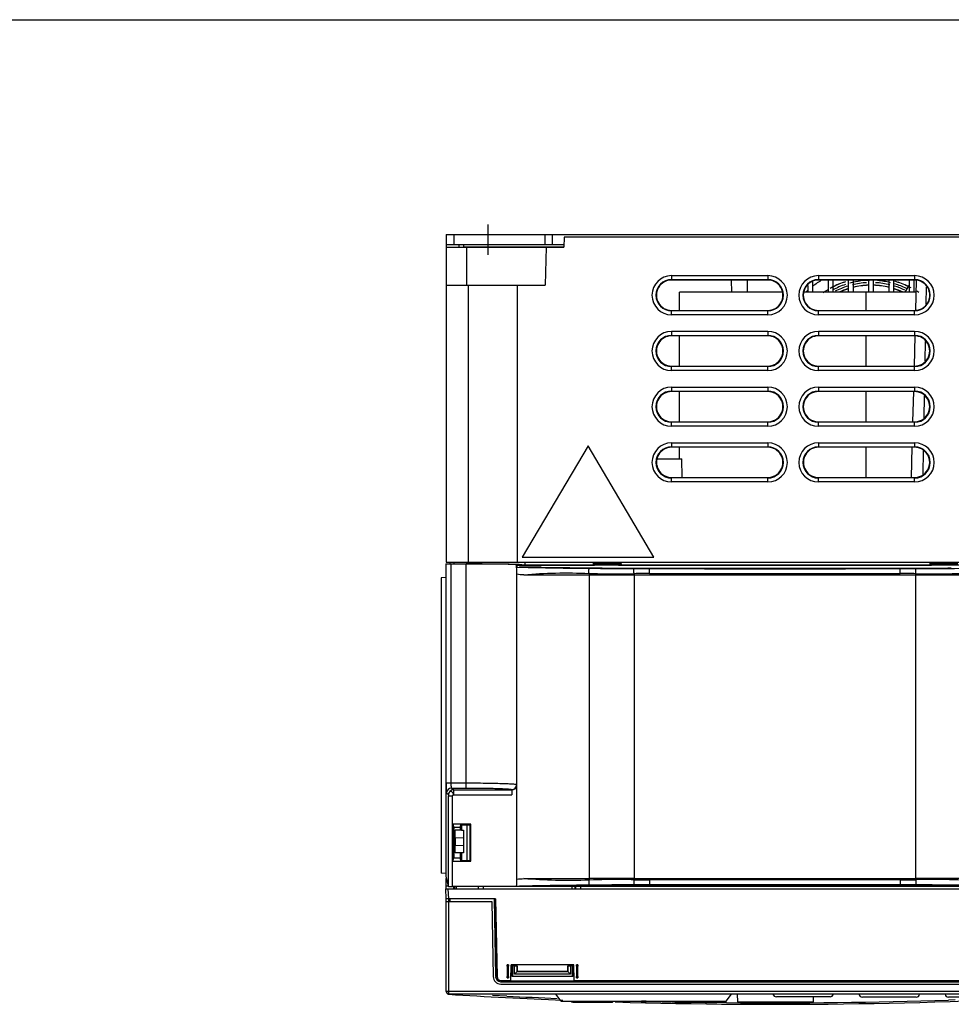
# Model space of a CAD drawing. Header units: millimetres. Extents: x 0 to 1200, y 0 to 1000.
# Tile 20 of 27: x 300 to 484, y 806 to 1000. Entities that reach past the tile are written whole.
import ezdxf

# ---------------------------------------------------------------- set-up
doc = ezdxf.new("R2010")
doc.units = ezdxf.units.MM
doc.header["$LTSCALE"] = 66
doc.linetypes.add('CENTER', pattern=[0.6, 0.375, -0.075, 0.075, -0.075])
doc.layers.get('0').update_dxf_attribs({"linetype": 'CONTINUOUS'})
doc.layers.add('002_AXIS', color=7, linetype='CONTINUOUS')
doc.layers.add('00_COMPONENTS', color=7, linetype='CONTINUOUS')

msp = doc.modelspace()

# ---------------------------------------------------------------- linework, layer by layer
at = {"color": 7, "linetype": 'CONTINUOUS'}
for p, q in [((0, 1000), (1200, 1000)), ((412.25, 915.89), (399.25, 893.89)), ((425.25, 893.89), (412.25, 915.89)), ((399.25, 893.89), (425.25, 893.89))]:
    msp.add_line(p, q, dxfattribs=at)
at = {"layer": '002_AXIS', "color": 7, "linetype": 'CENTER'}
msp.add_line((392.5, 953.59), (392.5, 959.59), dxfattribs=at)
at = {"layer": '00_COMPONENTS', "color": 7, "linetype": 'CONTINUOUS'}
for p, q in [((384.25, 957.59), (384.25, 892.89)), ((384.25, 957.59), (514.25, 957.59)), ((405.25, 955.59), (405.25, 957.59)), ((407.54, 957.09), (407.47, 955.09)), ((490.96, 957.09), (407.54, 957.09)), ((384.25, 955.09), (407.47, 955.09)), ((386.73, 955.59), (386.75, 955.09)), ((404.01, 955.09), (403.75, 947.59)), ((384.25, 947.59), (403.75, 947.59)), ((398.25, 947.59), (398.25, 892.89)), ((447.75, 948.59), (428.75, 948.59)), ((440.52, 948.59), (440.6, 946.19)), ((455.65, 947.55), (455.65, 946.19)), ((456.65, 946.19), (456.65, 948.23)), ((476.75, 948.59), (457.75, 948.59)), ((459.65, 948.59), (459.65, 946.19)), ((460.65, 946.19), (460.65, 948.59)), ((463.65, 948.59), (463.65, 946.19)), ((464.65, 946.19), (464.65, 948.59)), ((467.65, 948.59), (467.65, 946.19)), ((468.65, 946.19), (468.65, 948.59)), ((471.65, 948.59), (471.65, 946.19)), ((472.65, 946.19), (472.65, 948.59)), ((474.86, 946.19), (475.65, 947.55)), ((475.65, 948.59), (475.65, 946.19)), ((476.65, 946.19), (476.65, 948.59)), ((476.99, 942.59), (477.14, 948.58)), ((430.3, 942.6), (430.3, 946.19)), ((450.6, 946.19), (430.3, 946.19)), ((477.08, 946.19), (454.9, 946.19)), ((467.2, 942.6), (467.2, 946.19)), ((428.75, 942.6), (447.75, 942.6)), ((457.75, 942.6), (476.75, 942.6)), ((447.75, 937.58), (428.75, 937.58)), ((430.3, 931.6), (430.3, 937.58)), ((476.75, 937.58), (457.75, 937.58)), ((467.2, 931.6), (467.2, 937.58)), ((476.7, 931.6), (476.85, 937.58)), ((428.75, 931.6), (447.75, 931.6)), ((457.75, 931.6), (476.75, 931.6)), ((447.75, 926.58), (428.75, 926.58)), ((430.3, 920.61), (430.3, 926.58)), ((476.75, 926.58), (457.75, 926.58)), ((467.2, 920.61), (467.2, 926.58)), ((476.41, 920.61), (476.57, 926.58)), ((428.75, 920.61), (447.75, 920.61)), ((457.75, 920.61), (476.75, 920.61)), ((447.75, 915.58), (428.75, 915.58)), ((430.3, 913.29), (430.3, 915.58)), ((476.75, 915.58), (457.75, 915.58)), ((467.2, 909.61), (467.2, 915.58)), ((476.12, 909.63), (476.28, 915.59)), ((425.91, 913.29), (430.75, 913.29)), ((430.84, 909.61), (430.75, 913.29)), ((428.75, 909.61), (447.75, 909.61)), ((457.75, 909.61), (476.75, 909.61)), ((384.15, 892.59), (384.15, 830.87)), ((384.15, 892.59), (384.23, 892.55)), ((384.15, 892.59), (384.87, 892.59)), ((384.25, 892.89), (514.25, 892.89)), ((385.07, 892.55), (384.87, 892.59)), ((385.07, 892.55), (388.15, 892.55)), ((385.23, 892.53), (388.15, 892.53)), ((385.75, 892.89), (385.76, 892.55)), ((398.15, 891.84), (398.15, 892.35)), ((398.15, 892.35), (398.2, 892.33)), ((399.15, 892.35), (399.23, 892.33)), ((399.75, 892.89), (399.76, 892.33)), ((413.25, 892.89), (413.23, 892.33)), ((418.76, 892.39), (413.23, 892.39)), ((418.76, 892.54), (413.24, 892.54)), ((413.74, 892.39), (413.55, 892.33)), ((416.71, 892.39), (415.09, 892.39)), ((418.25, 892.33), (418.06, 892.39)), ((418.75, 892.89), (418.76, 892.33)), ((479.75, 892.89), (479.73, 892.33)), ((485.26, 892.39), (479.73, 892.39)), ((485.26, 892.54), (479.74, 892.54)), ((480.24, 892.39), (480.05, 892.33)), ((483.21, 892.39), (481.59, 892.39)), ((398.15, 891.84), (398.68, 891.9)), ((398.16, 830.3), (398.16, 890.5)), ((403, 891.9), (398.68, 891.9)), ((499.1, 892.31), (399.2, 892.31)), ((399.23, 892.33), (413.55, 892.33)), ((399.58, 890.4), (412.47, 890.4)), ((403, 891.9), (414.3, 891.75)), ((412.47, 890.4), (421.35, 890.4)), ((418.25, 892.33), (480.05, 892.33)), ((421.35, 890.4), (476.95, 890.4)), ((476.95, 890.4), (485.82, 890.4)), ((384.15, 889.87), (383.25, 889.79)), ((383.25, 889.79), (383.25, 831.49)), ((385.54, 841.13), (385.75, 840.5)), ((385.54, 841.13), (385.54, 833.87)), ((389.12, 841.13), (385.54, 841.13)), ((385.75, 840.5), (385.75, 834.5)), ((386.97, 840.5), (385.75, 840.5)), ((387.25, 839.99), (385.98, 839.97)), ((385.98, 838.53), (385.98, 839.97)), ((386.97, 840.5), (387.15, 841.02)), ((386.97, 840.5), (386.97, 839.99)), ((387.15, 840), (387.15, 841.02)), ((387.15, 841.02), (388.95, 841.02)), ((387.29, 841.02), (387.29, 840)), ((387.29, 840), (387.65, 839.99)), ((387.65, 839.99), (387.65, 835.49)), ((389.12, 841.13), (388.95, 841.02)), ((388.95, 833.97), (388.95, 841.02)), ((389.12, 833.87), (389.12, 841.13)), ((385.98, 838.53), (387.65, 838.49)), ((385.99, 838.53), (385.99, 836.95)), ((385.98, 836.95), (387.65, 836.99)), ((385.98, 835.51), (385.98, 836.95)), ((385.54, 833.87), (385.75, 834.5)), ((385.75, 834.5), (386.97, 834.5)), ((387.25, 835.49), (385.98, 835.51)), ((386.97, 835.49), (386.97, 834.5)), ((387.15, 833.97), (386.97, 834.5)), ((387.15, 833.97), (387.15, 835.48)), ((387.65, 835.49), (387.29, 835.48)), ((387.29, 835.48), (387.29, 833.97)), ((385.54, 833.87), (389.12, 833.87)), ((387.15, 833.97), (388.95, 833.97)), ((389.12, 833.87), (388.95, 833.97)), ((384.15, 831.41), (383.25, 831.49)), ((384.15, 830.87), (384.63, 828.9)), ((384.25, 828.39), (384.25, 830.46)), ((399.58, 830.4), (412.47, 830.4)), ((421.35, 830.4), (412.47, 830.4)), ((421.35, 830.4), (476.95, 830.4)), ((485.82, 830.4), (476.95, 830.4)), ((384.25, 826.39), (384.14, 828.39)), ((384.14, 828.39), (514.35, 828.39)), ((384.63, 828.9), (384.25, 828.91)), ((384.67, 828.87), (384.63, 828.9)), ((512.82, 828.85), (385.47, 828.85)), ((385.73, 828.39), (385.73, 828.85)), ((385.94, 828.39), (385.94, 828.85)), ((386.25, 828.39), (386.26, 828.85)), ((390.53, 828.85), (390.52, 828.39)), ((403, 828.9), (414.3, 829.04)), ((409.03, 828.85), (409.02, 828.39)), ((409.7, 828.39), (409.7, 828.84)), ((409.75, 828.84), (409.75, 828.39)), ((410.75, 828.85), (410.74, 828.39)), ((410.82, 828.39), (410.83, 828.85)), ((384.25, 808.09), (384.25, 826.39)), ((394, 826.39), (384.25, 826.39)), ((384.75, 825.89), (384.75, 826.39)), ((393.72, 826.39), (393.99, 811.05)), ((393.75, 826.39), (394.01, 811.07)), ((394, 826.39), (394.27, 811.08)), ((384.25, 825.89), (393.25, 825.89)), ((393.25, 825.89), (393.51, 811.06)), ((396.55, 813.39), (396.25, 813.39)), ((396.25, 813.09), (396.25, 811.09)), ((396.54, 811.09), (396.54, 813.09)), ((396.99, 810.29), (397.05, 813.39)), ((409.45, 813.39), (397.05, 813.39)), ((397.24, 811.09), (397.24, 813.39)), ((397.28, 813.19), (397.28, 813.39)), ((398.25, 813.19), (397.28, 813.19)), ((397.31, 813.16), (397.31, 811.16)), ((397.71, 813.16), (397.31, 813.16)), ((397.71, 813.16), (398.22, 813.17)), ((397.71, 811.56), (397.71, 813.16)), ((398.22, 812.07), (398.22, 813.17)), ((398.25, 813.19), (398.25, 812.09)), ((409.22, 813.19), (408.25, 813.19)), ((408.25, 812.09), (408.25, 813.19)), ((408.27, 813.17), (408.78, 813.16)), ((408.27, 813.17), (408.27, 812.07)), ((409.18, 813.16), (408.78, 813.16)), ((408.78, 813.16), (408.78, 811.56)), ((409.18, 811.16), (409.18, 813.16)), ((409.22, 813.39), (409.22, 813.19)), ((409.25, 813.39), (409.25, 811.09)), ((409.5, 810.29), (409.45, 813.39)), ((410.25, 813.39), (409.95, 813.39)), ((409.95, 813.09), (409.95, 811.09)), ((410.24, 811.09), (410.24, 813.09)), ((396.25, 810.79), (396.55, 810.79)), ((397.24, 811.09), (397.31, 811.16)), ((409.25, 811.09), (397.24, 811.09)), ((397.31, 811.16), (409.18, 811.16)), ((397.71, 811.56), (398.22, 812.07)), ((408.78, 811.56), (397.71, 811.56)), ((408.27, 812.07), (398.22, 812.07)), ((398.25, 812.09), (408.25, 812.09)), ((408.78, 811.56), (408.27, 812.07)), ((409.18, 811.16), (409.25, 811.09)), ((409.95, 810.79), (410.25, 810.79)), ((394.99, 810.06), (503.51, 810.06)), ((395.01, 809.58), (503.49, 809.58)), ((395.07, 810.29), (396.99, 810.29)), ((395.2, 810.09), (395.2, 810.29)), ((395.23, 810.12), (395.28, 810.17)), ((395.28, 810.29), (395.28, 810.17)), ((411.21, 810.17), (395.28, 810.17)), ((409.5, 810.29), (488.99, 810.29)), ((411.21, 810.17), (411.21, 810.29)), ((411.3, 810.09), (411.21, 810.17)), ((411.3, 810.09), (411.3, 810.29)), ((415.71, 810.29), (415.71, 810.09)), ((415.75, 810.29), (415.75, 810.12)), ((415.75, 810.12), (418.75, 810.12)), ((418.75, 810.12), (418.75, 810.29)), ((418.78, 810.29), (418.78, 810.09)), ((447.71, 810.29), (447.71, 810.09)), ((447.75, 810.29), (447.75, 810.12)), ((447.75, 810.12), (450.75, 810.12)), ((450.75, 810.12), (450.75, 810.29)), ((450.78, 810.29), (450.78, 810.09)), ((479.71, 810.29), (479.71, 810.09)), ((479.75, 810.29), (479.75, 810.12)), ((479.75, 810.12), (482.75, 810.12)), ((482.75, 810.12), (482.75, 810.29)), ((482.78, 810.29), (482.78, 810.09)), ((513.75, 807.59), (384.75, 807.59)), ((406.93, 806.19), (405.92, 807.59)), ((439.56, 806.19), (440.57, 807.59)), ((441.7, 807.59), (441.75, 806.09)), ((460.06, 807.09), (449.44, 807.09)), ((456.75, 806.09), (456.78, 807.09)), ((477.05, 806.99), (466.45, 806.99)), ((494.05, 806.99), (483.45, 806.99)), ((406.93, 806.19), (439.56, 806.19)), ((409.25, 806.02), (416.97, 806.02)), ((417.07, 806.04), (417.17, 806.09)), ((417.07, 806.04), (417.07, 806.04)), ((417.16, 806.09), (417.2, 806.12)), ((417.2, 806.12), (417.28, 806.19)), ((422.77, 806.19), (422.77, 806.12)), ((422.87, 806.02), (423.63, 806.02)), ((423.73, 806.19), (423.73, 806.12)), ((429.22, 806.19), (429.3, 806.12)), ((429.3, 806.12), (429.33, 806.09)), ((429.52, 806.02), (437.25, 806.02)), ((441.75, 806.09), (456.75, 806.09))]:
    msp.add_line(p, q, dxfattribs=at)
at = {"layer": '00_COMPONENTS', "color": 9, "linetype": 'CONTINUOUS'}
for p, q in [((385.75, 957.59), (385.75, 955.59)), ((403.75, 955.59), (403.75, 957.59)), ((387.75, 955.15), (407.47, 955.15)), ((388.25, 955.09), (388.25, 947.59)), ((428.75, 949.47), (428.75, 948.59)), ((428.75, 949.47), (447.75, 949.47)), ((447.75, 949.47), (447.75, 948.59)), ((457.75, 949.47), (457.75, 948.59)), ((457.75, 949.47), (476.75, 949.47)), ((476.75, 949.47), (476.75, 948.59)), ((388.6, 947.59), (388.6, 892.89)), ((428.75, 948.67), (447.75, 948.67)), ((443.75, 946.19), (443.75, 948.59)), ((457.75, 948.67), (476.75, 948.67)), ((479.06, 943.93), (479.12, 947.17)), ((428.75, 941.72), (428.75, 942.6)), ((447.75, 942.52), (428.75, 942.52)), ((447.75, 941.72), (428.75, 941.72)), ((447.75, 941.72), (447.75, 942.6)), ((457.75, 941.72), (457.75, 942.6)), ((476.75, 942.52), (457.75, 942.52)), ((476.75, 941.72), (457.75, 941.72)), ((476.75, 941.72), (476.75, 942.6)), ((428.75, 938.47), (428.75, 937.58)), ((428.75, 938.47), (447.75, 938.47)), ((428.75, 937.67), (447.75, 937.67)), ((447.75, 938.47), (447.75, 937.58)), ((457.75, 938.47), (457.75, 937.58)), ((457.75, 938.47), (476.75, 938.47)), ((457.75, 937.67), (476.75, 937.67)), ((476.75, 938.47), (476.75, 937.58)), ((478.84, 932.64), (478.92, 936.45)), ((428.75, 930.72), (428.75, 931.6)), ((447.75, 931.52), (428.75, 931.52)), ((447.75, 930.72), (447.75, 931.6)), ((457.75, 930.72), (457.75, 931.6)), ((476.75, 931.52), (457.75, 931.52)), ((476.75, 930.72), (476.75, 931.6)), ((447.75, 930.72), (428.75, 930.72)), ((476.75, 930.72), (457.75, 930.72)), ((428.75, 927.47), (428.75, 926.58)), ((428.75, 927.47), (447.75, 927.47)), ((447.75, 927.47), (447.75, 926.58)), ((457.75, 927.47), (457.75, 926.58)), ((457.75, 927.47), (476.75, 927.47)), ((476.75, 927.47), (476.75, 926.58)), ((428.75, 926.67), (447.75, 926.67)), ((457.75, 926.67), (476.75, 926.67)), ((478.63, 921.35), (478.71, 925.72)), ((428.75, 919.72), (428.75, 920.61)), ((447.75, 920.52), (428.75, 920.52)), ((447.75, 919.72), (428.75, 919.72)), ((447.75, 919.72), (447.75, 920.61)), ((457.75, 919.72), (457.75, 920.61)), ((476.75, 920.52), (457.75, 920.52)), ((476.75, 919.72), (457.75, 919.72)), ((476.75, 919.72), (476.75, 920.61)), ((428.75, 916.47), (428.75, 915.58)), ((428.75, 916.47), (447.75, 916.47)), ((428.75, 915.67), (447.75, 915.67)), ((447.75, 916.47), (447.75, 915.58)), ((457.75, 916.47), (457.75, 915.58)), ((457.75, 916.47), (476.75, 916.47)), ((457.75, 915.67), (476.75, 915.67)), ((476.75, 916.47), (476.75, 915.58)), ((478.41, 910.15), (478.5, 915)), ((428.75, 908.72), (428.75, 909.61)), ((447.75, 909.52), (428.75, 909.52)), ((447.75, 908.72), (428.75, 908.72)), ((447.75, 908.72), (447.75, 909.61)), ((457.75, 908.72), (457.75, 909.61)), ((476.75, 909.52), (457.75, 909.52)), ((476.75, 908.72), (457.75, 908.72)), ((476.75, 908.72), (476.75, 909.61)), ((384.23, 849.3), (384.23, 892.55)), ((385.23, 849.3), (385.23, 892.53)), ((388.15, 848.3), (388.15, 892.53)), ((388.25, 892.89), (388.25, 892.55)), ((398.2, 892.33), (398.2, 891.84)), ((412.47, 890.68), (412.47, 830.12)), ((421.35, 890.61), (421.35, 830.19)), ((476.95, 890.61), (476.95, 830.19)), ((384.23, 849.3), (388.15, 849.3)), ((385.67, 847.93), (385.3, 848.3)), ((385.3, 848.3), (388.15, 848.3)), ((385.67, 847.93), (385.67, 846.93)), ((385.67, 847.93), (397.2, 847.93)), ((397.15, 847.99), (397.2, 847.93)), ((397.2, 847.93), (397.2, 846.93)), ((384.67, 846.93), (384.3, 847.3)), ((384.67, 828.87), (384.67, 846.74)), ((384.67, 846.74), (385.47, 846.74)), ((385.47, 828.85), (385.47, 846.74)), ((385.67, 846.93), (397.2, 846.93)), ((388.29, 841.02), (388.29, 833.97)), ((384.75, 826.39), (384.64, 828.39)), ((391.53, 828.85), (391.52, 828.39)), ((385.05, 825.89), (385.05, 826.39)), ((384.75, 807.59), (384.75, 825.89)), ((396.54, 813.09), (396.25, 813.09)), ((410.24, 813.09), (409.95, 813.09)), ((396.25, 811.09), (396.54, 811.09)), ((409.95, 811.09), (410.24, 811.09)), ((514.25, 808.09), (384.25, 808.09)), ((396.23, 807.21), (393.37, 807.35)), ((409.25, 806.12), (412.86, 806.12)), ((409.25, 806.12), (409.25, 806.02)), ((413.69, 806.12), (417.04, 806.12)), ((423.63, 806.19), (422.84, 806.21)), ((422.87, 806.02), (422.86, 806.18)), ((423.73, 806.18), (423.63, 806.19)), ((423.63, 806.18), (423.63, 806.02)), ((429.45, 806.12), (432.81, 806.12)), ((433.64, 806.12), (437.25, 806.12)), ((437.25, 806.12), (437.25, 806.02)), ((439.56, 805.92), (437.66, 805.94)), ((439.58, 805.92), (439.56, 805.92)), ((484.77, 806.47), (483.47, 806.43))]:
    msp.add_line(p, q, dxfattribs=at)
at = {"layer": '00_COMPONENTS', "color": 3, "linetype": 'CONTINUOUS'}
for p, q in [((384.25, 955.59), (407.49, 955.59)), ((387.75, 955.15), (387.75, 955.59))]:
    msp.add_line(p, q, dxfattribs=at)
at = {"layer": '00_COMPONENTS', "color": 7, "linetype": 'CONTINUOUS'}
for points in [[(412.8, 806.19), (412.87, 806.1), (413.08, 806.02)], [(416.97, 806.02), (417.07, 806.04), (417.16, 806.09)], [(429.3, 806.12), (429.33, 806.09), (429.39, 806.06)], [(429.33, 806.09), (429.42, 806.04), (429.52, 806.02)], [(433.42, 806.02), (433.63, 806.1), (433.69, 806.19)]]:
    msp.add_lwpolyline(points, dxfattribs=at)
at = {"layer": '00_COMPONENTS', "color": 9, "linetype": 'CONTINUOUS'}
for centre, radius, start, end in [((428.75, 945.59), 3.87, 90, 270), ((447.75, 945.59), 3.87, 270, 90), ((457.75, 945.59), 3.87, 90, 270), ((476.75, 945.59), 3.87, 270, 90), ((428.75, 945.59), 3.08, 90, 270), ((447.75, 945.59), 3.08, 270, 90), ((457.75, 945.59), 3.08, 90, 270), ((468.15, 932.57), 16.47, 107.8584, 117.4248), ((468.15, 932.57), 15.97, 108.4353, 118.351), ((468.15, 932.57), 15.53, 107.2079, 117.2181), ((468.15, 932.57), 15.03, 107.482, 114.793), ((468.15, 932.57), 15.97, 89.1356, 105.1986), ((468.15, 932.57), 15.53, 93.268, 103.7752), ((468.15, 932.57), 15.03, 91.9125, 103.5001), ((468.15, 932.57), 15.03, 76.5068, 88.0944), ((468.15, 932.57), 15.53, 76.2313, 86.7381), ((468.15, 932.57), 15.97, 76.0922, 85.5521), ((468.15, 932.57), 15.03, 65.206, 72.525), ((468.15, 932.57), 15.53, 64.4972, 72.7987), ((468.15, 932.57), 16.47, 63.5273, 73.4605), ((468.15, 932.57), 15.97, 64.0458, 72.9027), ((476.75, 945.59), 3.08, 270, 90), ((468.15, 932.57), 16.47, 120.8252, 123.2634), ((428.75, 934.59), 3.87, 90, 270), ((428.75, 934.59), 3.08, 90, 270), ((447.75, 934.59), 3.87, 270, 90), ((447.75, 934.59), 3.08, 270, 90), ((457.75, 934.59), 3.87, 90, 270), ((457.75, 934.59), 3.08, 90, 270), ((476.75, 934.59), 3.87, 270, 90), ((476.75, 934.59), 3.08, 270, 90), ((428.75, 923.59), 3.87, 90, 270), ((447.75, 923.59), 3.87, 270, 90), ((457.75, 923.59), 3.87, 90, 270), ((476.75, 923.59), 3.87, 270, 90), ((428.75, 923.59), 3.08, 90, 270), ((447.75, 923.59), 3.08, 270, 90), ((457.75, 923.59), 3.08, 90, 270), ((476.75, 923.59), 3.08, 270, 90), ((428.75, 912.59), 3.87, 90, 270), ((428.75, 912.59), 3.08, 90, 270), ((447.75, 912.59), 3.87, 270, 90), ((447.75, 912.59), 3.08, 270, 90), ((457.75, 912.59), 3.87, 90, 270), ((457.75, 912.59), 3.08, 90, 270), ((476.75, 912.59), 3.87, 270, 90), ((476.75, 912.59), 3.08, 270, 90), ((419.82, 1804.3), 912.65, 268.67249, 269.54276), ((428.17, 2673.77), 1782.15, 269.49743, 269.78082), ((426.27, 2172.12), 1280.51, 269.77988, 269.91606), ((424.41, 749), 141.65, 90.0091, 91.2408), ((449.15, 17740.89), 16849.29, 269.915835, 270.084165), ((472.02, 2172.12), 1280.51, 270.08394, 270.22012), ((473.88, 749), 141.65, 88.7592, 89.9909), ((470.08, 2680.84), 1789.23, 270.21974, 270.50201), ((385.3, 847.3), 1, 90.0906, 179.9094), ((385.67, 846.93), 1, 90.0906, 179.9094), ((397.2, 848.93), 0.997, 269.886, 350.18), ((424.41, 971.8), 141.65, 268.7592, 269.9909), ((473.88, 971.8), 141.65, 270.0091, 271.2408), ((420.97, -157.1), 986.25, 90.48976, 91.29505), ((428.22, -960.04), 1789.23, 90.21974, 90.50201), ((426.27, -451.33), 1280.51, 90.08394, 90.22012), ((449.15, -16020.1), 16849.29, 89.915835, 90.084165), ((472.02, -451.33), 1280.51, 89.77988, 89.91606), ((470.12, -952.97), 1782.15, 89.49743, 89.78082), ((449.25, 1862.93), 1057.05, 267.12465, 267.66459), ((417.04, 806.32), 0.204, 270.0709, 282.9772), ((449.25, 1862.79), 1056.92, 268.61641, 268.88865), ((449.25, 1862.84), 1056.96, 268.89329, 269.37185), ((449.25, 1862.93), 1057.05, 269.4762, 271.85512)]:
    msp.add_arc(centre, radius, start, end, dxfattribs=at)
at = {"layer": '00_COMPONENTS', "color": 7, "linetype": 'CONTINUOUS'}
for centre, radius, start, end in [((468.15, 932.57), 18.75, 120.9489, 128.1562), ((468.15, 932.57), 16.5, 108.8765, 119.4512), ((468.15, 932.57), 15, 107.502, 113.4557), ((468.15, 932.57), 15, 91.9477, 103.6134), ((468.15, 932.57), 15, 76.3934, 88.0591), ((468.15, 932.57), 15, 66.5443, 72.5048), ((468.15, 932.57), 16.5, 61.3296, 71.1293), ((468.15, 932.57), 18.75, 131.958, 133.3763), ((468.15, 932.57), 16.5, 123.2032, 125.0979), ((468.15, 932.57), 16.5, 55.1786, 56.8034), ((395.07, 811.09), 0.8, 181, 270), ((384.75, 808.09), 0.5, 180, 270), ((384.69, 807.86), 0.3, 238.4103, 266.4983), ((449.25, 1862.84), 1057.25, 266.49829, 267.72345), ((449.25, 1862.84), 1057.25, 268.28319, 273.50171), ((449.44, 807.79), 0.7, 197.7421, 270), ((460.06, 807.79), 0.7, 270, 342.2579), ((466.45, 807.69), 0.7, 189.0914, 270), ((477.05, 807.69), 0.7, 270, 350.9086), ((483.45, 807.69), 0.7, 189.0914, 270), ((409.25, 806.52), 0.5, 222.456, 270), ((422.87, 806.12), 0.1, 181, 270), ((423.63, 806.12), 0.1, 270, 359), ((437.25, 806.52), 0.5, 270, 317.544)]:
    msp.add_arc(centre, radius, start, end, dxfattribs=at)
for centre, major_axis, ratio, start_param, end_param in [((428.75, 945.59), (0, 3), 1, 0, 3.141593), ((447.75, 945.59), (0, 3), 1, -3.141593, 0), ((457.75, 945.59), (0, 3), 1, 0, 3.141593), ((476.75, 945.59), (0, 3), 1, -3.141593, 0), ((428.75, 934.59), (0, 2.99), 1, 0, 3.141593), ((447.75, 934.59), (0, 2.99), 1, -3.141593, 0), ((457.75, 934.59), (0, 2.99), 1, 0, 3.141593), ((476.75, 934.59), (0, 2.99), 1, -3.141593, 0), ((428.75, 923.59), (0, 2.99), 1, 0, 3.141593), ((447.75, 923.59), (0, 2.99), 1, -3.141593, 0), ((457.75, 923.59), (0, 2.99), 1, 0, 3.141593), ((476.75, 923.59), (0, 2.99), 1, -3.141593, 0), ((428.75, 912.59), (0, 2.98), 1, 0, 3.141593), ((447.75, 912.59), (0, 2.98), 1, -3.141593, 0), ((457.75, 912.59), (0, 2.98), 1, 0, 3.141593), ((476.75, 912.59), (0, 2.98), 1, -3.141593, 0), ((385.23, 892.55), (1, 0), 0.017455, -3.106686, -1.570796), ((388.15, 892.35), (11, 0), 0.017455, 6.283185, 7.853982), ((388.15, 892.35), (10, 0), 0.017455, 0, 1.570796), ((399.2, 892.33), (1, 0), 0.017455, -3.106686, -1.570796), ((421.14, 892.41), (20, 0), 0.034921, -1.919862, -1.619269), ((449.15, 912.57), (598, 0), 0.034921, -1.619269, -1.522324), ((477.15, 892.41), (20, 0), 0.034921, -1.522324, -1.22173), ((385.47, 828.87), (0.8, 0), 0.026186, -3.106686, -1.570796), ((421.14, 828.39), (20, 0), 0.034921, 1.619269, 1.919862), ((449.15, 808.22), (598, 0), 0.034921, 1.522324, 1.619269), ((477.15, 828.39), (20, 0), 0.034921, 1.22173, 1.522324), ((395.01, 811.08), (1.05, 1.07), 0.999701, -3.918115, -2.365071), ((394.99, 811.06), (0.701, 0.713), 0.999701, -3.918115, -2.365071), ((395.01, 811.09), (0.52, 0.855), 0.999326, 2.134921, 3.662993)]:
    msp.add_ellipse(centre, major_axis=major_axis, ratio=ratio, start_param=start_param, end_param=end_param, dxfattribs=at)
for points, knots in [([(398.16, 890.5), (398.16, 890.76), (398.16, 891.2), (398.16, 891.65), (398.15, 891.84)], [0, 0, 0, 0, 0.57786, 1, 1, 1, 1]), ([(397.15, 847.99), (397.4, 847.99), (397.93, 848.2), (398.15, 848.73), (398.15, 848.98)], [0, 0, 0, 0, 0.500089, 1, 1, 1, 1]), ([(398.15, 828.95), (398.16, 829.14), (398.16, 829.59), (398.16, 830.04), (398.16, 830.3)], [0, 0, 0, 0, 0.422132, 1, 1, 1, 1]), ([(396.25, 813.09), (396.25, 813.13), (396.25, 813.2), (396.26, 813.29), (396.25, 813.35), (396.25, 813.39), (396.25, 813.39)], [0, 0, 0, 0, 0.380526, 0.703744, 0.919792, 1, 1, 1, 1]), ([(396.55, 813.39), (396.54, 813.39), (396.55, 813.35), (396.54, 813.29), (396.54, 813.2), (396.54, 813.13), (396.54, 813.09)], [0, 0, 0, 0, 0.080208, 0.296256, 0.619474, 1, 1, 1, 1]), ([(409.95, 813.09), (409.95, 813.13), (409.95, 813.2), (409.96, 813.29), (409.95, 813.35), (409.95, 813.39), (409.95, 813.39)], [0, 0, 0, 0, 0.380526, 0.703744, 0.919792, 1, 1, 1, 1]), ([(410.25, 813.39), (410.24, 813.39), (410.25, 813.35), (410.24, 813.29), (410.24, 813.2), (410.24, 813.13), (410.24, 813.09)], [0, 0, 0, 0, 0.080208, 0.296256, 0.619474, 1, 1, 1, 1]), ([(396.25, 810.79), (396.25, 810.8), (396.25, 810.83), (396.26, 810.89), (396.25, 810.98), (396.25, 811.05), (396.25, 811.09)], [0, 0, 0, 0, 0.080208, 0.296256, 0.619474, 1, 1, 1, 1]), ([(396.54, 811.09), (396.54, 811.05), (396.54, 810.98), (396.54, 810.89), (396.55, 810.83), (396.54, 810.8), (396.55, 810.79)], [0, 0, 0, 0, 0.380526, 0.703744, 0.919792, 1, 1, 1, 1]), ([(409.95, 810.79), (409.95, 810.8), (409.95, 810.83), (409.96, 810.89), (409.95, 810.98), (409.95, 811.05), (409.95, 811.09)], [0, 0, 0, 0, 0.080208, 0.296256, 0.619474, 1, 1, 1, 1]), ([(410.24, 811.09), (410.24, 811.05), (410.24, 810.98), (410.24, 810.89), (410.25, 810.83), (410.24, 810.8), (410.25, 810.79)], [0, 0, 0, 0, 0.380526, 0.703744, 0.919792, 1, 1, 1, 1])]:
    msp.add_open_spline(points, degree=3, knots=knots, dxfattribs=at)
for points in [[(399.58, 890.4), (399.11, 890.4), (398.63, 890.42), (398.16, 890.5)], [(398.16, 830.3), (398.63, 830.38), (399.11, 830.4), (399.58, 830.4)]]:
    msp.add_open_spline(points, degree=3, dxfattribs=at)
at = {"layer": '00_COMPONENTS', "color": 9, "linetype": 'CONTINUOUS'}
for points, knots in [([(399.58, 890.4), (401.65, 890.59), (405.95, 890.81), (410.26, 890.76), (412.47, 890.68)], [0, 0, 0, 0, 0.484269, 1, 1, 1, 1]), ([(412.47, 890.68), (412.46, 890.7), (412.43, 890.78), (412.4, 890.97), (412.4, 891.24), (412.43, 891.49), (412.48, 891.63), (412.52, 891.68), (412.54, 891.68)], [0, 0, 0, 0, 0.093165, 0.226061, 0.555089, 0.850448, 0.946275, 1, 1, 1, 1]), ([(412.47, 890.68), (413.21, 890.65), (416.16, 890.56), (419.12, 890.56), (421.35, 890.61)], [0, 0, 0, 0, 0.247419, 1, 1, 1, 1]), ([(421.35, 890.61), (421.34, 890.64), (421.32, 890.71), (421.31, 890.9), (421.3, 891.12), (421.31, 891.34), (421.32, 891.48), (421.33, 891.57), (421.34, 891.61), (421.35, 891.62), (421.35, 891.63)], [0, 0, 0, 0, 0.088956, 0.22315, 0.562456, 0.728312, 0.86562, 0.958804, 0.985765, 1, 1, 1, 1]), ([(424.39, 890.64), (424.38, 890.71), (424.38, 890.84), (424.38, 891.02), (424.38, 891.19), (424.38, 891.35), (424.38, 891.46), (424.39, 891.54), (424.39, 891.58), (424.39, 891.6), (424.39, 891.62), (424.4, 891.62)], [0, 0, 0, 0, 0.222889, 0.388198, 0.564785, 0.731901, 0.86995, 0.922828, 0.962789, 0.988653, 1, 1, 1, 1]), ([(424.39, 890.64), (428.52, 890.64), (445.02, 890.64), (461.53, 890.64), (473.91, 890.64)], [0, 0, 0, 0, 0.249945, 1, 1, 1, 1]), ([(473.91, 890.64), (473.91, 890.71), (473.92, 890.84), (473.92, 891.02), (473.92, 891.19), (473.92, 891.35), (473.91, 891.46), (473.91, 891.54), (473.91, 891.58), (473.9, 891.6), (473.9, 891.62), (473.9, 891.62)], [0, 0, 0, 0, 0.222889, 0.388198, 0.564785, 0.731901, 0.86995, 0.922828, 0.962789, 0.988653, 1, 1, 1, 1]), ([(476.95, 890.61), (476.96, 890.64), (476.97, 890.71), (476.99, 890.9), (477, 891.12), (476.99, 891.34), (476.98, 891.48), (476.97, 891.57), (476.96, 891.61), (476.95, 891.62), (476.94, 891.63)], [0, 0, 0, 0, 0.088957, 0.22315, 0.562456, 0.728312, 0.86562, 0.958803, 0.985765, 1, 1, 1, 1]), ([(476.95, 890.61), (477.7, 890.59), (480.65, 890.55), (483.61, 890.59), (485.82, 890.68)], [0, 0, 0, 0, 0.252289, 1, 1, 1, 1]), ([(384.23, 849.3), (384.23, 849.05), (384.23, 848.69), (384.24, 848.22), (384.25, 847.93), (384.26, 847.68), (384.27, 847.51), (384.28, 847.41), (384.28, 847.36), (384.29, 847.32), (384.29, 847.31), (384.3, 847.3)], [0, 0, 0, 0, 0.374331, 0.544176, 0.694089, 0.818509, 0.912935, 0.947817, 0.974032, 0.9914, 1, 1, 1, 1]), ([(385.3, 848.3), (385.29, 848.3), (385.28, 848.34), (385.27, 848.4), (385.26, 848.49), (385.25, 848.61), (385.24, 848.76), (385.23, 848.99), (385.23, 849.17), (385.23, 849.3)], [0, 0, 0, 0, 0.028163, 0.089814, 0.184253, 0.308394, 0.457746, 0.626996, 1, 1, 1, 1]), ([(388.15, 849.3), (388.8, 849.3), (390.07, 849.3), (391.93, 849.28), (393.63, 849.25), (394.93, 849.22), (395.85, 849.19), (396.44, 849.16), (396.94, 849.14), (397.36, 849.11), (397.69, 849.08), (397.92, 849.05), (398.07, 849.03), (398.13, 849.01), (398.15, 848.99), (398.15, 848.99)], [0, 0, 0, 0, 0.194748, 0.381994, 0.55457, 0.705839, 0.77164, 0.830018, 0.880422, 0.922372, 0.955478, 0.979452, 0.994133, 0.998048, 1, 1, 1, 1]), ([(388.15, 848.3), (388.73, 848.3), (389.88, 848.3), (391.55, 848.28), (393.09, 848.25), (394.26, 848.22), (395.09, 848.19), (395.61, 848.16), (396.07, 848.14), (396.44, 848.11), (396.74, 848.08), (396.95, 848.05), (397.08, 848.03), (397.13, 848.01), (397.15, 847.99), (397.15, 847.99)], [0, 0, 0, 0, 0.194894, 0.382263, 0.554916, 0.706202, 0.771984, 0.830325, 0.880674, 0.922553, 0.955576, 0.979459, 0.994055, 0.997961, 1, 1, 1, 1]), ([(385.67, 846.93), (385.66, 847.02), (385.62, 847.19), (385.52, 847.41), (385.35, 847.56), (385.15, 847.62), (384.95, 847.56), (384.79, 847.41), (384.69, 847.19), (384.67, 847.02), (384.67, 846.93)], [0, 0, 0, 0, 0.14373, 0.277893, 0.39715, 0.503947, 0.609178, 0.725623, 0.857714, 1, 1, 1, 1]), ([(384.67, 846.93), (384.67, 846.93), (384.67, 846.9), (384.67, 846.84), (384.67, 846.78), (384.67, 846.74)], [0, 0, 0, 0, 0.104228, 0.331154, 1, 1, 1, 1]), ([(385.67, 846.93), (385.62, 846.93), (385.52, 846.88), (385.47, 846.78), (385.47, 846.74)], [0, 0, 0, 0, 0.50203, 1, 1, 1, 1]), ([(412.47, 830.12), (410.26, 830.03), (405.95, 829.99), (401.65, 830.21), (399.58, 830.4)], [0, 0, 0, 0, 0.515728, 1, 1, 1, 1]), ([(421.35, 830.19), (420.6, 830.2), (417.64, 830.25), (414.68, 830.21), (412.47, 830.12)], [0, 0, 0, 0, 0.252289, 1, 1, 1, 1]), ([(421.35, 830.19), (421.34, 830.16), (421.32, 830.08), (421.31, 829.89), (421.3, 829.67), (421.31, 829.45), (421.32, 829.32), (421.33, 829.23), (421.34, 829.18), (421.35, 829.17), (421.35, 829.17)], [0, 0, 0, 0, 0.088957, 0.22315, 0.562456, 0.728312, 0.86562, 0.958803, 0.985765, 1, 1, 1, 1]), ([(424.39, 830.15), (424.38, 830.08), (424.38, 829.96), (424.38, 829.77), (424.38, 829.6), (424.38, 829.45), (424.38, 829.33), (424.39, 829.26), (424.39, 829.22), (424.39, 829.19), (424.39, 829.18), (424.4, 829.18)], [0, 0, 0, 0, 0.222889, 0.388198, 0.564785, 0.731901, 0.86995, 0.922828, 0.962789, 0.988653, 1, 1, 1, 1]), ([(473.91, 830.15), (469.78, 830.15), (453.28, 830.15), (436.77, 830.15), (424.39, 830.15)], [0, 0, 0, 0, 0.249945, 1, 1, 1, 1]), ([(473.91, 830.15), (473.91, 830.08), (473.92, 829.96), (473.92, 829.77), (473.92, 829.6), (473.92, 829.45), (473.91, 829.33), (473.91, 829.26), (473.91, 829.22), (473.9, 829.19), (473.9, 829.18), (473.9, 829.18)], [0, 0, 0, 0, 0.222889, 0.388198, 0.564785, 0.731901, 0.86995, 0.922828, 0.962789, 0.988653, 1, 1, 1, 1]), ([(476.95, 830.19), (476.96, 830.16), (476.97, 830.08), (476.99, 829.89), (477, 829.67), (476.99, 829.45), (476.98, 829.32), (476.97, 829.23), (476.96, 829.18), (476.95, 829.17), (476.94, 829.17)], [0, 0, 0, 0, 0.088956, 0.22315, 0.562456, 0.728312, 0.86562, 0.958804, 0.985765, 1, 1, 1, 1]), ([(485.82, 830.12), (485.09, 830.15), (482.13, 830.24), (479.18, 830.24), (476.95, 830.19)], [0, 0, 0, 0, 0.247419, 1, 1, 1, 1]), ([(412.47, 830.12), (412.46, 830.09), (412.43, 830.02), (412.4, 829.82), (412.4, 829.56), (412.43, 829.31), (412.48, 829.16), (412.52, 829.12), (412.54, 829.11)], [0, 0, 0, 0, 0.093166, 0.226062, 0.555088, 0.850446, 0.946274, 1, 1, 1, 1]), ([(384.67, 807.57), (384.68, 807.56), (384.67, 807.59), (384.68, 807.59), (384.68, 807.6)], [0, 0, 0, 0, 0.254423, 1, 1, 1, 1]), ([(412.91, 806.08), (412.9, 806.09), (412.87, 806.12), (412.84, 806.15), (412.82, 806.18)], [0, 0, 0, 0, 0.239839, 1, 1, 1, 1]), ([(413.08, 806.02), (413.06, 806.02), (413, 806.03), (412.94, 806.06), (412.91, 806.08)], [0, 0, 0, 0, 0.242106, 1, 1, 1, 1]), ([(413.36, 806.18), (413.39, 806.14), (413.46, 806.06), (413.57, 806.02), (413.62, 806.02)], [0, 0, 0, 0, 0.530548, 1, 1, 1, 1]), ([(413.53, 806.19), (413.56, 806.17), (413.6, 806.13), (413.66, 806.12), (413.69, 806.12)], [0, 0, 0, 0, 0.517299, 1, 1, 1, 1]), ([(413.69, 806.12), (413.69, 806.1), (413.68, 806.05), (413.64, 806.02), (413.62, 806.02)], [0, 0, 0, 0, 0.559492, 1, 1, 1, 1]), ([(417.04, 806.12), (417.04, 806.1), (417.03, 806.05), (416.99, 806.02), (416.97, 806.02)], [0, 0, 0, 0, 0.559491, 1, 1, 1, 1]), ([(417.09, 806.12), (417.11, 806.13), (417.14, 806.14), (417.16, 806.15), (417.17, 806.16)], [0, 0, 0, 0, 0.741753, 1, 1, 1, 1]), ([(417.2, 806.19), (417.2, 806.18), (417.21, 806.16), (417.21, 806.13), (417.2, 806.12)], [0, 0, 0, 0, 0.309134, 1, 1, 1, 1]), ([(429.3, 806.19), (429.29, 806.18), (429.28, 806.16), (429.29, 806.13), (429.3, 806.12)], [0, 0, 0, 0, 0.309134, 1, 1, 1, 1]), ([(429.45, 806.12), (429.45, 806.1), (429.46, 806.05), (429.5, 806.02), (429.52, 806.02)], [0, 0, 0, 0, 0.559492, 1, 1, 1, 1]), ([(432.81, 806.12), (432.83, 806.12), (432.89, 806.13), (432.94, 806.16), (432.96, 806.18)], [0, 0, 0, 0, 0.483083, 1, 1, 1, 1]), ([(432.81, 806.12), (432.81, 806.1), (432.82, 806.05), (432.86, 806.02), (432.88, 806.02)], [0, 0, 0, 0, 0.559492, 1, 1, 1, 1]), ([(432.88, 806.02), (432.93, 806.02), (433.03, 806.05), (433.11, 806.14), (433.14, 806.18)], [0, 0, 0, 0, 0.46943, 1, 1, 1, 1]), ([(433.68, 806.18), (433.65, 806.14), (433.57, 806.06), (433.47, 806.02), (433.42, 806.02)], [0, 0, 0, 0, 0.531664, 1, 1, 1, 1])]:
    msp.add_open_spline(points, degree=3, knots=knots, dxfattribs=at)
for points in [[(409.03, 806.19), (409.09, 806.14), (409.17, 806.12), (409.25, 806.12)], [(417.17, 806.16), (417.18, 806.17), (417.19, 806.18), (417.2, 806.19)], [(429.3, 806.19), (429.31, 806.18), (429.32, 806.17), (429.33, 806.16)], [(429.33, 806.16), (429.34, 806.15), (429.35, 806.14), (429.37, 806.14)], [(429.37, 806.14), (429.39, 806.13), (429.42, 806.12), (429.45, 806.12)], [(437.25, 806.12), (437.32, 806.12), (437.4, 806.14), (437.47, 806.18)]]:
    msp.add_open_spline(points, degree=3, dxfattribs=at)

doc.saveas('drawing.dxf')
